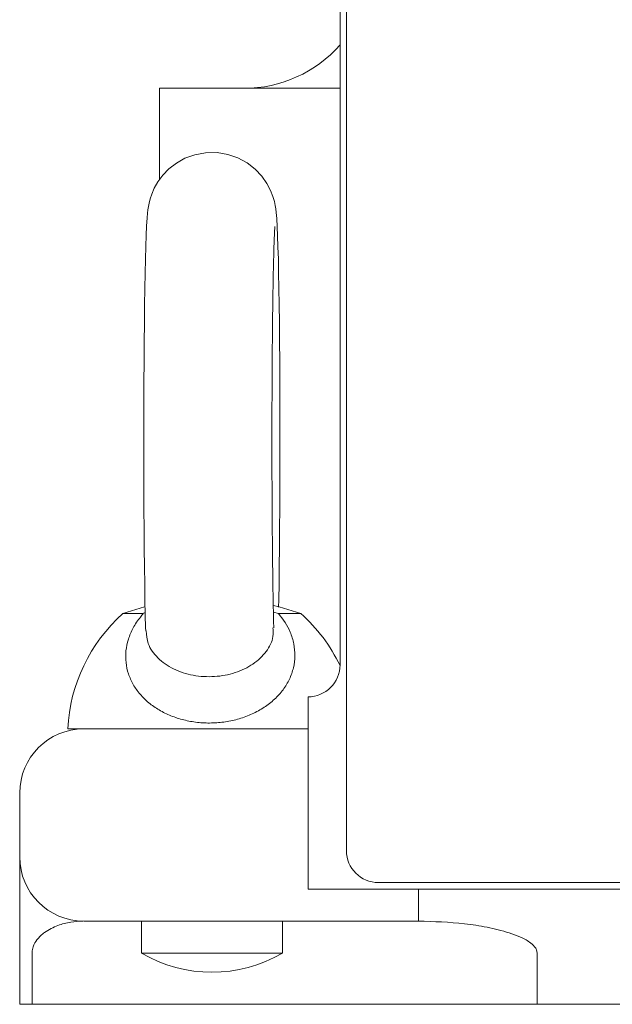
# Model space of a CAD drawing. Header units: millimetres. Extents: x 12388 to 56229, y -202 to 7369.
# Tile 66 of 88: x 20880 to 21065, y 4384 to 4692. Entities that reach past the tile are written whole.
import ezdxf

# ---------------------------------------------------------------- set-up
doc = ezdxf.new("R2010")
doc.units = ezdxf.units.MM
doc.header["$LTSCALE"] = 40

# ---------------------------------------------------------------- blocks, each defined once
blk = doc.blocks.new('view cc')
at = {"linetype": 'Continuous', "lineweight": 15}
for p, q in [((20982.26, 4868.34), (20982.26, 4432.34)), ((20982.26, 4868.34), (20982.26, 4432.34)), ((20980.26, 4686.74), (20980.26, 4806.74)), ((20980.26, 4686.74), (20980.26, 4490.34)), ((20982.26, 4686.74), (20982.26, 4432.34)), ((20923.86, 4660.34), (20923.86, 4670.34)), ((20923.86, 4670.34), (20930.26, 4670.34)), ((20930.26, 4670.34), (20980.26, 4670.34)), ((20923.86, 4641.75), (20923.86, 4660.34)), ((20918.71, 4506.34), (20912.47, 4506.34)), ((20918.71, 4506.34), (20919.45, 4506.65)), ((20918.71, 4506.34), (20919.45, 4506.65)), ((20959.45, 4506.78), (20961.03, 4506.34)), ((20959.45, 4506.78), (20961.03, 4506.34)), ((20968.04, 4506.34), (20961.16, 4506.34)), ((20970.26, 4480.34), (20970.26, 4420.34)), ((20959.22, 4470.34), (20895.26, 4470.34)), ((20959.22, 4470.34), (20970.26, 4470.34)), ((20880.26, 4430.34), (20880.26, 4450.34)), ((20992.26, 4422.34), (21678.26, 4422.34)), ((20992.26, 4422.34), (21968.26, 4422.34)), ((20992.26, 4422.34), (21968.26, 4422.34)), ((20970.26, 4420.34), (21990.26, 4420.34)), ((21004.76, 4420.34), (21004.76, 4417.01)), ((21004.76, 4410.34), (21004.76, 4417.01)), ((20930.26, 4410.34), (20900.26, 4410.34)), ((20918.26, 4410.34), (20918.26, 4400.34)), ((20918.26, 4410.34), (20918.26, 4400.34)), ((21004.76, 4410.34), (20930.26, 4410.34)), ((20962.26, 4400.34), (20962.26, 4410.34)), ((20962.26, 4400.34), (20962.26, 4410.34)), ((20880.26, 4384.34), (20880.26, 4400.34)), ((20884.14, 4400.34), (20884.14, 4384.34)), ((20962.26, 4400.34), (20918.26, 4400.34)), ((21041.79, 4384.34), (21041.79, 4400.34)), ((20880.26, 4384.34), (20884.14, 4384.34)), ((20884.14, 4384.34), (20954.26, 4384.34)), ((20954.26, 4384.34), (20959.74, 4384.34)), ((20959.74, 4384.34), (21041.79, 4384.34)), ((21041.79, 4384.34), (21053.64, 4384.34)), ((21053.64, 4384.34), (21201.47, 4384.34))]:
    blk.add_line(p, q, dxfattribs=at)
at = {"linetype": 'Continuous', "lineweight": 15, "flags": 128}
for points in [[(20961.1, 4508.33), (20961.14, 4510.64), (20961.22, 4515.68), (20961.3, 4521.1), (20961.36, 4526.85), (20961.41, 4532.9), (20961.45, 4539.19), (20961.48, 4545.66), (20961.5, 4552.26), (20961.51, 4558.93), (20961.51, 4565.61), (20961.49, 4572.24), (20961.47, 4578.77), (20961.43, 4585.14), (20961.38, 4591.29), (20961.32, 4597.17), (20961.26, 4602.72), (20961.18, 4607.91), (20961.09, 4612.68), (20961, 4617.01), (20960.89, 4620.87), (20960.78, 4624.24), (20960.66, 4627.14), (20960.51, 4629.66), (20960.35, 4631.53), (20960.2, 4632.68), (20960.02, 4633.77), (20959.75, 4635.02), (20959.3, 4636.54), (20958.58, 4638.4), (20957.43, 4640.61), (20955.82, 4642.92), (20953.75, 4645.11), (20951.24, 4647.06), (20948.37, 4648.62), (20945.22, 4649.71), (20941.91, 4650.27), (20938.26, 4650.24), (20934.88, 4649.6), (20931.84, 4648.48), (20929.16, 4646.98), (20926.86, 4645.2), (20924.95, 4643.23), (20923.43, 4641.18), (20922.28, 4639.16), (20921.48, 4637.32), (20920.97, 4635.79), (20920.65, 4634.52), (20920.43, 4633.43), (20920.27, 4632.43), (20920.15, 4631.35), (20920.02, 4629.86), (20919.86, 4627.29), (20919.74, 4624.49), (20919.62, 4620.95), (20919.51, 4617), (20919.42, 4612.61), (20919.33, 4607.8), (20919.25, 4602.58), (20919.19, 4597), (20919.13, 4591.11), (20919.08, 4584.94), (20919.04, 4578.57), (20919.02, 4572.03), (20919, 4565.39), (20919, 4558.71), (20919.01, 4552.04), (20919.03, 4545.45), (20919.06, 4538.98), (20919.1, 4532.71), (20919.15, 4526.68), (20919.22, 4520.94), (20919.29, 4515.55), (20919.37, 4510.55), (20919.46, 4505.97), (20919.56, 4501.85), (20919.59, 4500.92), (20919.59, 4500.92)], [(20961.1, 4508.33), (20961.14, 4510.64), (20961.22, 4515.68), (20961.3, 4521.1), (20961.36, 4526.85), (20961.41, 4532.9), (20961.45, 4539.19), (20961.48, 4545.66), (20961.5, 4552.26), (20961.51, 4558.93), (20961.51, 4565.61), (20961.49, 4572.24), (20961.47, 4578.77), (20961.43, 4585.14), (20961.38, 4591.29), (20961.32, 4597.17), (20961.26, 4602.72), (20961.18, 4607.91), (20961.09, 4612.68), (20961, 4617.01), (20960.89, 4620.87), (20960.78, 4624.24), (20960.66, 4627.14), (20960.51, 4629.66), (20960.35, 4631.53), (20960.2, 4632.68), (20960.02, 4633.77), (20959.75, 4635.02), (20959.3, 4636.54), (20958.58, 4638.4), (20957.43, 4640.61), (20955.82, 4642.92), (20953.75, 4645.11), (20951.24, 4647.06), (20948.37, 4648.62), (20945.22, 4649.71), (20941.91, 4650.27), (20938.26, 4650.24), (20934.88, 4649.6), (20931.84, 4648.48), (20929.16, 4646.98), (20926.86, 4645.2), (20924.95, 4643.23), (20923.43, 4641.18), (20922.28, 4639.16), (20921.48, 4637.32), (20920.97, 4635.79), (20920.65, 4634.52), (20920.43, 4633.43), (20920.27, 4632.43), (20920.15, 4631.35), (20920.02, 4629.86), (20919.86, 4627.29), (20919.74, 4624.49), (20919.62, 4620.95), (20919.51, 4617), (20919.42, 4612.61), (20919.33, 4607.8), (20919.25, 4602.58), (20919.19, 4597), (20919.13, 4591.11), (20919.08, 4584.94), (20919.04, 4578.57), (20919.02, 4572.03), (20919, 4565.39), (20919, 4558.71), (20919.01, 4552.04), (20919.03, 4545.45), (20919.06, 4538.98), (20919.1, 4532.71), (20919.15, 4526.68), (20919.22, 4520.94), (20919.29, 4515.55), (20919.37, 4510.55), (20919.46, 4505.97), (20919.56, 4501.85), (20919.59, 4500.92), (20919.59, 4500.92)], [(20919.39, 4508.48), (20919.23, 4508.44), (20912.47, 4506.34)], [(20919.39, 4508.48), (20919.23, 4508.44), (20912.47, 4506.34)], [(20968.04, 4506.34), (20961.28, 4508.44), (20959.47, 4508.9)], [(20968.04, 4506.34), (20961.28, 4508.44), (20959.47, 4508.9)]]:
    blk.add_lwpolyline(points, dxfattribs=at)
at = {"linetype": 'Continuous', "lineweight": 15}
for centre, radius, start, end in [((20950.26, 4710.34), 40, 270, 318.5904), ((20946.84, 4467.79), 51.65, 131.7192, 177.1685), ((20933.67, 4467.79), 51.65, 25.5892, 48.2808), ((20970.26, 4490.34), 10, 270, 0), ((20900.26, 4450.34), 20, 90, 180), ((20900.26, 4430.34), 20, 180, 270), ((20992.26, 4432.34), 10, 180, 270), ((20992.26, 4432.34), 10, 180, 270), ((20992.26, 4432.34), 10, 180, 270), ((20940.26, 4437.67), 43.33, 239.4898, 300.5102)]:
    blk.add_arc(centre, radius, start, end, dxfattribs=at)
for points, knots in [([(20959.57, 4501.91), (20959.57, 4502.1), (20959.53, 4503.34), (20959.46, 4506.15), (20959.38, 4510.36), (20959.3, 4515.1), (20959.23, 4520.27), (20959.16, 4525.82), (20959.11, 4531.69), (20959.07, 4537.84), (20959.03, 4544.19), (20959.01, 4550.7), (20959, 4557.3), (20959, 4563.92), (20959.01, 4570.51), (20959.04, 4577.01), (20959.07, 4583.36), (20959.11, 4589.49), (20959.17, 4595.35), (20959.23, 4600.88), (20959.3, 4606.04), (20959.39, 4610.76), (20959.47, 4615.01), (20959.57, 4618.73), (20959.66, 4621.87), (20959.76, 4624.28), (20959.84, 4625.97), (20959.9, 4626.89), (20959.94, 4627.3), (20959.93, 4627.23), (20959.93, 4627.22)], [0, 0, 0, 0, 0.006924, 0.045261, 0.084116, 0.123272, 0.162609, 0.202062, 0.24159, 0.281169, 0.320782, 0.360418, 0.400068, 0.439726, 0.479386, 0.519039, 0.558681, 0.598303, 0.637897, 0.677449, 0.716942, 0.756347, 0.79562, 0.834683, 0.8734, 0.911501, 0.944343, 0.973259, 0.996283, 1, 1, 1, 1]), ([(20959.57, 4501.91), (20959.57, 4502.1), (20959.53, 4503.34), (20959.46, 4506.15), (20959.38, 4510.36), (20959.3, 4515.1), (20959.23, 4520.27), (20959.16, 4525.82), (20959.11, 4531.69), (20959.07, 4537.84), (20959.03, 4544.19), (20959.01, 4550.7), (20959, 4557.3), (20959, 4563.92), (20959.01, 4570.51), (20959.04, 4577.01), (20959.07, 4583.36), (20959.11, 4589.49), (20959.17, 4595.35), (20959.23, 4600.88), (20959.3, 4606.04), (20959.39, 4610.76), (20959.47, 4615.01), (20959.57, 4618.73), (20959.66, 4621.87), (20959.76, 4624.28), (20959.84, 4625.97), (20959.9, 4626.89), (20959.94, 4627.3), (20959.93, 4627.23), (20959.93, 4627.22)], [0, 0, 0, 0, 0.006924, 0.045261, 0.084116, 0.123272, 0.162609, 0.202062, 0.24159, 0.281169, 0.320782, 0.360418, 0.400068, 0.439726, 0.479386, 0.519039, 0.558681, 0.598303, 0.637897, 0.677449, 0.716942, 0.756347, 0.79562, 0.834683, 0.8734, 0.911501, 0.944343, 0.973259, 0.996283, 1, 1, 1, 1]), ([(20961.03, 4506.34), (20961.03, 4506.34), (20962.58, 4504.57), (20964.54, 4501.44), (20965.95, 4496.89), (20966.3, 4493.13), (20965.83, 4489.4), (20964.59, 4485.83), (20962.58, 4482.52), (20959.92, 4479.54), (20956.65, 4476.99), (20952.93, 4474.93), (20948.84, 4473.41), (20944.53, 4472.45), (20940.11, 4472.08), (20935.71, 4472.28), (20931.45, 4473.05), (20927.42, 4474.35), (20923.74, 4476.16), (20920.47, 4478.43), (20917.73, 4481.12), (20915.57, 4484.17), (20914.1, 4487.5), (20913.32, 4491.03), (20913.31, 4494.68), (20914.06, 4498.35), (20915.58, 4501.93), (20917.32, 4504.56), (20918.52, 4505.99), (20918.83, 4506.34), (20918.83, 4506.34)], [0, 0, 0, 0, 0.0000304, 0.0676345, 0.1076793, 0.1477224, 0.1873762, 0.2270269, 0.2661577, 0.3052846, 0.343711, 0.3821337, 0.4197725, 0.457409, 0.4943868, 0.531365, 0.5680493, 0.6047359, 0.6416055, 0.6784784, 0.715921, 0.7533669, 0.7915563, 0.829749, 0.8686582, 0.9075695, 0.9470495, 0.9865309, 0.9999695, 1, 1, 1, 1]), ([(20961.03, 4506.34), (20961.03, 4506.34), (20962.58, 4504.57), (20964.54, 4501.44), (20965.95, 4496.89), (20966.3, 4493.13), (20965.83, 4489.4), (20964.59, 4485.83), (20962.58, 4482.52), (20959.92, 4479.54), (20956.65, 4476.99), (20952.93, 4474.93), (20948.84, 4473.41), (20944.53, 4472.45), (20940.11, 4472.08), (20935.71, 4472.28), (20931.45, 4473.05), (20927.42, 4474.35), (20923.74, 4476.16), (20920.47, 4478.43), (20917.73, 4481.12), (20915.57, 4484.17), (20914.1, 4487.5), (20913.32, 4491.03), (20913.31, 4494.68), (20914.06, 4498.35), (20915.58, 4501.93), (20917.32, 4504.56), (20918.52, 4505.99), (20918.83, 4506.34), (20918.83, 4506.34)], [0, 0, 0, 0, 0.0000304, 0.0676345, 0.1076793, 0.1477224, 0.1873762, 0.2270269, 0.2661577, 0.3052846, 0.343711, 0.3821337, 0.4197725, 0.457409, 0.4943868, 0.531365, 0.5680493, 0.6047359, 0.6416055, 0.6784784, 0.715921, 0.7533669, 0.7915563, 0.829749, 0.8686582, 0.9075695, 0.9470495, 0.9865309, 0.9999695, 1, 1, 1, 1]), ([(20919.78, 4500.94), (20919.87, 4499.6), (20920.08, 4496.57), (20923.13, 4492.34), (20928.05, 4488.85), (20934.31, 4486.81), (20941.09, 4486.41), (20947.66, 4487.65), (20953.36, 4490.4), (20957.45, 4494.37), (20959.57, 4498.41), (20959.36, 4500.99), (20959.29, 4501.9)], [0, 0, 0, 0, 0.086322, 0.195913, 0.304272, 0.411195, 0.516982, 0.62222, 0.727625, 0.833857, 0.941368, 1, 1, 1, 1]), ([(20919.78, 4500.94), (20919.87, 4499.6), (20920.08, 4496.57), (20923.13, 4492.34), (20928.05, 4488.85), (20934.31, 4486.81), (20941.09, 4486.41), (20947.66, 4487.65), (20953.36, 4490.4), (20957.45, 4494.37), (20959.57, 4498.41), (20959.36, 4500.99), (20959.29, 4501.9)], [0, 0, 0, 0, 0.086322, 0.195913, 0.304272, 0.411195, 0.516982, 0.62222, 0.727625, 0.833857, 0.941368, 1, 1, 1, 1]), ([(20880.26, 4400.34), (20880.26, 4402.34), (20880.26, 4406.75), (20880.26, 4412.16), (20880.26, 4416.46), (20880.26, 4420.11), (20880.26, 4423.42), (20880.26, 4426.93), (20880.26, 4429.75), (20880.26, 4430.14), (20880.26, 4430.34)], [0, 0, 0, 0, 0.095464, 0.210611, 0.291816, 0.37316, 0.485955, 0.598889, 0.799354, 1, 1, 1, 1]), ([(20899.93, 4410.31), (20898.68, 4410.25), (20896.06, 4410.12), (20892.07, 4409.04), (20888.51, 4407.31), (20885.93, 4405.06), (20884.65, 4403.03), (20884.24, 4401.52), (20884.15, 4400.81), (20884.15, 4400.43), (20884.14, 4400.34)], [0, 0, 0, 0, 0.2180928, 0.4564677, 0.7079329, 0.8639095, 0.9485909, 0.9731766, 0.9935181, 1, 1, 1, 1]), ([(21041.79, 4400.34), (21041.75, 4400.67), (21041.66, 4401.4), (21040.84, 4402.64), (21039.1, 4404.1), (21036.37, 4405.49), (21031.94, 4407.09), (21026.18, 4408.49), (21016.73, 4409.95), (21009.56, 4410.18), (21004.76, 4410.34)], [0, 0, 0, 0, 0.022755, 0.050734, 0.102543, 0.188509, 0.276545, 0.455387, 0.63444, 1, 1, 1, 1])]:
    blk.add_open_spline(points, degree=3, knots=knots, dxfattribs=at)

msp = doc.modelspace()

# ---------------------------------------------------------------- block references
msp.add_blockref('view cc', (0, 0))

doc.saveas('drawing.dxf')
